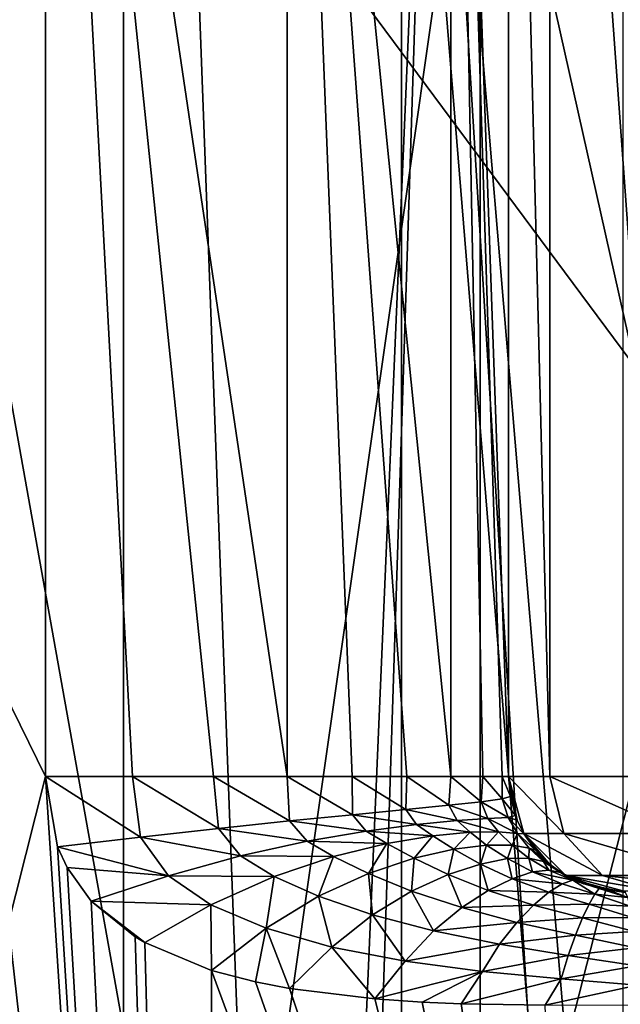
# Model space of a CAD drawing. Header units: millimetres. Extents: x -105 to 105, y -36 to 73.
# Tile 45 of 58: x -7.23 to -3.02, y 59 to 65.9. Entities that reach past the tile are written whole.
import ezdxf

# ---------------------------------------------------------------- set-up
doc = ezdxf.new("R2010")
doc.units = ezdxf.units.MM
doc.header["$LTSCALE"] = 81.481481
for name, color, linetype in [('101', 7, 'CONTINUOUS'), ('102', 7, 'CONTINUOUS'), ('103', 7, 'CONTINUOUS'), ('104', 7, 'CONTINUOUS'), ('105', 7, 'CONTINUOUS'), ('107', 7, 'CONTINUOUS'), ('184', 7, 'CONTINUOUS'), ('185', 7, 'CONTINUOUS'), ('186', 7, 'CONTINUOUS'), ('187', 7, 'CONTINUOUS'), ('188', 7, 'CONTINUOUS'), ('268', 7, 'CONTINUOUS'), ('275', 7, 'CONTINUOUS'), ('276', 7, 'CONTINUOUS'), ('91', 7, 'CONTINUOUS'), ('92', 7, 'CONTINUOUS')]:
    doc.layers.add(name, color=color, linetype=linetype)

msp = doc.modelspace()

# ---------------------------------------------------------------- linework, layer by layer
at = {"layer": '101', "color": 7, "linetype": 'CONTINUOUS'}
for points in [[(-3.8, 60.5965, 33.6641), (-3.8, 71.9965, 33.6641), (-3.8, 71.9965, -18.6754), (-3.8, 60.5965, 33.6641)], [(-3.8, 60.5965, 33.6641), (-3.8, 71.9965, -18.6754), (-3.8, 60.5965, -18.6754), (-3.8, 60.5965, 33.6641)]]:
    msp.add_3dface(points, dxfattribs=at)
at = {"layer": '102', "color": 7, "linetype": 'CONTINUOUS'}
for points in [[(-3.693, 60.1969, 33.6641), (-3.8, 60.5965, 33.6641), (-3.7391, 60.2903, -19.3648), (-3.693, 60.1969, 33.6641)], [(-3.8, 60.5965, 33.6641), (-3.8, 60.5965, -18.6754), (-3.7878, 60.4576, -18.9818), (-3.8, 60.5965, 33.6641)], [(-3.7391, 60.2903, -19.3648), (-3.8, 60.5965, 33.6641), (-3.7517, 60.3227, -19.2884), (-3.7391, 60.2903, -19.3648)], [(-3.7517, 60.3227, -19.2884), (-3.8, 60.5965, 33.6641), (-3.7878, 60.4576, -18.9818), (-3.7517, 60.3227, -19.2884)], [(-3.6927, 60.1963, -19.595), (-3.693, 60.1969, 33.6641), (-3.7391, 60.2903, -19.3648), (-3.6927, 60.1963, -19.595)], [(-3.4, 59.9037, 33.6641), (-3.693, 60.1969, 33.6641), (-3.5138, 59.9833, -20.2081), (-3.4, 59.9037, 33.6641)], [(-3.5138, 59.9833, -20.2081), (-3.693, 60.1969, 33.6641), (-3.5656, 60.0308, -20.0539), (-3.5138, 59.9833, -20.2081)], [(-3.5656, 60.0308, -20.0539), (-3.693, 60.1969, 33.6641), (-3.6126, 60.0819, -19.9016), (-3.5656, 60.0308, -20.0539)], [(-3.6126, 60.0819, -19.9016), (-3.693, 60.1969, 33.6641), (-3.6927, 60.1963, -19.595), (-3.6126, 60.0819, -19.9016)], [(-3.3994, 59.9033, -20.5147), (-3.4, 59.9037, 33.6641), (-3.5138, 59.9833, -20.2081), (-3.3994, 59.9033, -20.5147)], [(-3, 59.7965, -21.4319), (-3, 59.7965, 33.6641), (-3.4, 59.9037, 33.6641), (-3, 59.7965, -21.4319)], [(-3, 59.7965, -21.4319), (-3.4, 59.9037, 33.6641), (-3.1379, 59.8085, -21.1279), (-3, 59.7965, -21.4319)], [(-3.1379, 59.8085, -21.1279), (-3.4, 59.9037, 33.6641), (-3.2728, 59.8445, -20.8213), (-3.1379, 59.8085, -21.1279)], [(-3.2728, 59.8445, -20.8213), (-3.4, 59.9037, 33.6641), (-3.3061, 59.8574, -20.743), (-3.2728, 59.8445, -20.8213)], [(-3.3061, 59.8574, -20.743), (-3.4, 59.9037, 33.6641), (-3.3994, 59.9033, -20.5147), (-3.3061, 59.8574, -20.743)]]:
    msp.add_3dface(points, dxfattribs=at)
at = {"layer": '103', "color": 7, "linetype": 'CONTINUOUS'}
for points in [[(-6.4372, 60.5965, -22.9297), (-7.0458, 60.5965, -23.1809), (-6.3795, 60.1709, -22.9177), (-6.4372, 60.5965, -22.9297)], [(-6.3795, 60.1709, -22.9177), (-7.0458, 60.5965, -23.1809), (-6.9623, 60.1048, -23.1532), (-6.3795, 60.1709, -22.9177)], [(-5.8692, 60.5965, -22.5966), (-6.4372, 60.5965, -22.9297), (-5.8346, 60.233, -22.6105), (-5.8692, 60.5965, -22.5966)], [(-5.8346, 60.233, -22.6105), (-6.4372, 60.5965, -22.9297), (-6.3795, 60.1709, -22.9177), (-5.8346, 60.233, -22.6105)], [(-5.3527, 60.5965, -22.1882), (-5.8692, 60.5965, -22.5966), (-5.3357, 60.2853, -22.2349), (-5.3527, 60.5965, -22.1882)], [(-5.3357, 60.2853, -22.2349), (-5.8692, 60.5965, -22.5966), (-5.8346, 60.233, -22.6105), (-5.3357, 60.2853, -22.2349)], [(-4.8977, 60.5965, -21.7123), (-5.3527, 60.5965, -22.1882), (-4.8944, 60.3291, -21.7955), (-4.8977, 60.5965, -21.7123)], [(-4.8944, 60.3291, -21.7955), (-5.3527, 60.5965, -22.1882), (-5.3357, 60.2853, -22.2349), (-4.8944, 60.3291, -21.7955)], [(-4.5128, 60.5965, -21.1781), (-4.8977, 60.5965, -21.7123), (-4.5203, 60.3657, -21.3003), (-4.5128, 60.5965, -21.1781)], [(-4.5203, 60.3657, -21.3003), (-4.8977, 60.5965, -21.7123), (-4.8944, 60.3291, -21.7955), (-4.5203, 60.3657, -21.3003)], [(-4.2191, 60.3958, -20.7603), (-4.5128, 60.5965, -21.1781), (-4.5203, 60.3657, -21.3003), (-4.2191, 60.3958, -20.7603)], [(-4.2055, 60.5965, -20.5958), (-4.5128, 60.5965, -21.1781), (-4.2191, 60.3958, -20.7603), (-4.2055, 60.5965, -20.5958)], [(-3.9933, 60.4202, -20.1868), (-4.2055, 60.5965, -20.5958), (-4.2191, 60.3958, -20.7603), (-3.9933, 60.4202, -20.1868)], [(-3.9817, 60.5965, -19.9765), (-4.2055, 60.5965, -20.5958), (-3.9933, 60.4202, -20.1868), (-3.9817, 60.5965, -19.9765)], [(-3.8456, 60.4398, -19.5902), (-3.9817, 60.5965, -19.9765), (-3.9933, 60.4202, -20.1868), (-3.8456, 60.4398, -19.5902)], [(-3.8456, 60.5965, -19.3323), (-3.9817, 60.5965, -19.9765), (-3.8456, 60.4398, -19.5902), (-3.8456, 60.5965, -19.3323)], [(-3.7878, 60.4576, -18.9818), (-3.8, 60.5965, -18.6754), (-3.8456, 60.5965, -19.3323), (-3.7878, 60.4576, -18.9818)], [(-3.7878, 60.4576, -18.9818), (-3.8456, 60.5965, -19.3323), (-3.8456, 60.4398, -19.5902), (-3.7878, 60.4576, -18.9818)], [(-3.8456, 60.4398, -19.5902), (-3.9933, 60.4202, -20.1868), (-3.8036, 60.3105, -19.8427), (-3.8456, 60.4398, -19.5902)], [(-3.7517, 60.3227, -19.2884), (-3.7878, 60.4576, -18.9818), (-3.8456, 60.4398, -19.5902), (-3.7517, 60.3227, -19.2884)], [(-3.7517, 60.3227, -19.2884), (-3.8456, 60.4398, -19.5902), (-3.8036, 60.3105, -19.8427), (-3.7517, 60.3227, -19.2884)], [(-4.5203, 60.3657, -21.3003), (-4.8944, 60.3291, -21.7955), (-4.4452, 60.2611, -21.4026), (-4.5203, 60.3657, -21.3003)], [(-4.2191, 60.3958, -20.7603), (-4.5203, 60.3657, -21.3003), (-4.1608, 60.2892, -20.9101), (-4.2191, 60.3958, -20.7603)], [(-4.1608, 60.2892, -20.9101), (-4.5203, 60.3657, -21.3003), (-4.4452, 60.2611, -21.4026), (-4.1608, 60.2892, -20.9101)], [(-3.9933, 60.4202, -20.1868), (-4.2191, 60.3958, -20.7603), (-3.9459, 60.3036, -20.3868), (-3.9933, 60.4202, -20.1868)], [(-3.9459, 60.3036, -20.3868), (-4.2191, 60.3958, -20.7603), (-4.1608, 60.2892, -20.9101), (-3.9459, 60.3036, -20.3868)], [(-3.8036, 60.3105, -19.8427), (-3.9933, 60.4202, -20.1868), (-3.9459, 60.3036, -20.3868), (-3.8036, 60.3105, -19.8427)], [(-4.8944, 60.3291, -21.7955), (-5.3357, 60.2853, -22.2349), (-4.7978, 60.2145, -21.8533), (-4.8944, 60.3291, -21.7955)], [(-4.4452, 60.2611, -21.4026), (-4.8944, 60.3291, -21.7955), (-4.7978, 60.2145, -21.8533), (-4.4452, 60.2611, -21.4026)], [(-4.1608, 60.2892, -20.9101), (-4.4452, 60.2611, -21.4026), (-4.0705, 60.206, -21.0508), (-4.1608, 60.2892, -20.9101)], [(-3.9459, 60.3036, -20.3868), (-4.1608, 60.2892, -20.9101), (-3.8711, 60.2086, -20.5801), (-3.9459, 60.3036, -20.3868)], [(-3.8711, 60.2086, -20.5801), (-4.1608, 60.2892, -20.9101), (-4.0705, 60.206, -21.0508), (-3.8711, 60.2086, -20.5801)], [(-3.8036, 60.3105, -19.8427), (-3.9459, 60.3036, -20.3868), (-3.7382, 60.198, -20.0913), (-3.8036, 60.3105, -19.8427)], [(-3.7382, 60.198, -20.0913), (-3.9459, 60.3036, -20.3868), (-3.8711, 60.2086, -20.5801), (-3.7382, 60.198, -20.0913)], [(-3.7391, 60.2903, -19.3648), (-3.7517, 60.3227, -19.2884), (-3.8036, 60.3105, -19.8427), (-3.7391, 60.2903, -19.3648)], [(-3.6927, 60.1963, -19.595), (-3.7391, 60.2903, -19.3648), (-3.8036, 60.3105, -19.8427), (-3.6927, 60.1963, -19.595)], [(-3.6927, 60.1963, -19.595), (-3.8036, 60.3105, -19.8427), (-3.7382, 60.198, -20.0913), (-3.6927, 60.1963, -19.595)], [(-5.8346, 60.233, -22.6105), (-6.3795, 60.1709, -22.9177), (-5.6795, 60.0412, -22.5909), (-5.8346, 60.233, -22.6105)], [(-5.3357, 60.2853, -22.2349), (-5.8346, 60.233, -22.6105), (-5.2128, 60.1435, -22.252), (-5.3357, 60.2853, -22.2349)], [(-5.2128, 60.1435, -22.252), (-5.8346, 60.233, -22.6105), (-5.6795, 60.0412, -22.5909), (-5.2128, 60.1435, -22.252)], [(-4.7978, 60.2145, -21.8533), (-5.3357, 60.2853, -22.2349), (-5.2128, 60.1435, -22.252), (-4.7978, 60.2145, -21.8533)], [(-4.4452, 60.2611, -21.4026), (-4.7978, 60.2145, -21.8533), (-4.3321, 60.1811, -21.4929), (-4.4452, 60.2611, -21.4026)], [(-4.0705, 60.206, -21.0508), (-4.4452, 60.2611, -21.4026), (-4.3321, 60.1811, -21.4929), (-4.0705, 60.206, -21.0508)], [(-6.3795, 60.1709, -22.9177), (-6.9623, 60.1048, -23.1532), (-6.1851, 59.9003, -22.8662), (-6.3795, 60.1709, -22.9177)], [(-5.6795, 60.0412, -22.5909), (-6.3795, 60.1709, -22.9177), (-6.1851, 59.9003, -22.8662), (-5.6795, 60.0412, -22.5909)], [(-4.7978, 60.2145, -21.8533), (-5.2128, 60.1435, -22.252), (-4.6536, 60.1274, -21.8962), (-4.7978, 60.2145, -21.8533)], [(-4.3321, 60.1811, -21.4929), (-4.7978, 60.2145, -21.8533), (-4.6536, 60.1274, -21.8962), (-4.3321, 60.1811, -21.4929)], [(-4.3321, 60.1811, -21.4929), (-4.6536, 60.1274, -21.8962), (-4.4629, 60.0238, -21.9248), (-4.3321, 60.1811, -21.4929)], [(-4.184, 60.0874, -21.5718), (-4.3321, 60.1811, -21.4929), (-4.4629, 60.0238, -21.9248), (-4.184, 60.0874, -21.5718)], [(-4.0705, 60.206, -21.0508), (-4.3321, 60.1811, -21.4929), (-4.184, 60.0874, -21.5718), (-4.0705, 60.206, -21.0508)], [(-3.9541, 60.1167, -21.183), (-4.0705, 60.206, -21.0508), (-4.184, 60.0874, -21.5718), (-3.9541, 60.1167, -21.183)], [(-3.8711, 60.2086, -20.5801), (-4.0705, 60.206, -21.0508), (-3.9541, 60.1167, -21.183), (-3.8711, 60.2086, -20.5801)], [(-3.7762, 60.1164, -20.7677), (-3.8711, 60.2086, -20.5801), (-3.9541, 60.1167, -21.183), (-3.7762, 60.1164, -20.7677)], [(-3.7382, 60.198, -20.0913), (-3.8711, 60.2086, -20.5801), (-3.7762, 60.1164, -20.7677), (-3.7382, 60.198, -20.0913)], [(-3.6555, 60.0955, -20.3369), (-3.7382, 60.198, -20.0913), (-3.7762, 60.1164, -20.7677), (-3.6555, 60.0955, -20.3369)], [(-3.6126, 60.0819, -19.9016), (-3.6927, 60.1963, -19.595), (-3.7382, 60.198, -20.0913), (-3.6126, 60.0819, -19.9016)], [(-3.6126, 60.0819, -19.9016), (-3.7382, 60.198, -20.0913), (-3.6555, 60.0955, -20.3369), (-3.6126, 60.0819, -19.9016)], [(-6.9623, 60.1048, -23.1532), (-6.8954, 59.9587, -23.1313), (-6.1851, 59.9003, -22.8662), (-6.9623, 60.1048, -23.1532)], [(-5.2128, 60.1435, -22.252), (-5.6795, 60.0412, -22.5909), (-5.0283, 60.0362, -22.2512), (-5.2128, 60.1435, -22.252)], [(-4.6536, 60.1274, -21.8962), (-5.2128, 60.1435, -22.252), (-5.0283, 60.0362, -22.2512), (-4.6536, 60.1274, -21.8962)], [(-4.6536, 60.1274, -21.8962), (-5.0283, 60.0362, -22.2512), (-4.7833, 59.9176, -22.2341), (-4.6536, 60.1274, -21.8962)], [(-4.4629, 60.0238, -21.9248), (-4.6536, 60.1274, -21.8962), (-4.7833, 59.9176, -22.2341), (-4.4629, 60.0238, -21.9248)], [(-4.184, 60.0874, -21.5718), (-4.4629, 60.0238, -21.9248), (-4.224, 59.9098, -21.9429), (-4.184, 60.0874, -21.5718)], [(-3.9979, 59.9835, -21.642), (-4.184, 60.0874, -21.5718), (-4.224, 59.9098, -21.9429), (-3.9979, 59.9835, -21.642)], [(-3.9541, 60.1167, -21.183), (-4.184, 60.0874, -21.5718), (-3.9979, 59.9835, -21.642), (-3.9541, 60.1167, -21.183)], [(-3.8084, 60.0215, -21.3089), (-3.9541, 60.1167, -21.183), (-3.9979, 59.9835, -21.642), (-3.8084, 60.0215, -21.3089)], [(-3.7762, 60.1164, -20.7677), (-3.9541, 60.1167, -21.183), (-3.8084, 60.0215, -21.3089), (-3.7762, 60.1164, -20.7677)], [(-3.6592, 60.0257, -20.9515), (-3.7762, 60.1164, -20.7677), (-3.8084, 60.0215, -21.3089), (-3.6592, 60.0257, -20.9515)], [(-3.6555, 60.0955, -20.3369), (-3.7762, 60.1164, -20.7677), (-3.6592, 60.0257, -20.9515), (-3.6555, 60.0955, -20.3369)], [(-3.5551, 60.0026, -20.5809), (-3.6555, 60.0955, -20.3369), (-3.6592, 60.0257, -20.9515), (-3.5551, 60.0026, -20.5809)], [(-3.5138, 59.9833, -20.2081), (-3.5656, 60.0308, -20.0539), (-3.6555, 60.0955, -20.3369), (-3.5138, 59.9833, -20.2081)], [(-3.5138, 59.9833, -20.2081), (-3.6555, 60.0955, -20.3369), (-3.5551, 60.0026, -20.5809), (-3.5138, 59.9833, -20.2081)], [(-3.5656, 60.0308, -20.0539), (-3.6126, 60.0819, -19.9016), (-3.6555, 60.0955, -20.3369), (-3.5656, 60.0308, -20.0539)], [(-5.6795, 60.0412, -22.5909), (-6.1851, 59.9003, -22.8662), (-5.4444, 59.8969, -22.5503), (-5.6795, 60.0412, -22.5909)], [(-5.0283, 60.0362, -22.2512), (-5.6795, 60.0412, -22.5909), (-5.4444, 59.8969, -22.5503), (-5.0283, 60.0362, -22.2512)], [(-5.0283, 60.0362, -22.2512), (-5.4444, 59.8969, -22.5503), (-5.1336, 59.7579, -22.4919), (-5.0283, 60.0362, -22.2512)], [(-4.7833, 59.9176, -22.2341), (-5.0283, 60.0362, -22.2512), (-5.1336, 59.7579, -22.4919), (-4.7833, 59.9176, -22.2341)], [(-4.4629, 60.0238, -21.9248), (-4.7833, 59.9176, -22.2341), (-4.4798, 59.7946, -22.2053), (-4.4629, 60.0238, -21.9248)], [(-4.224, 59.9098, -21.9429), (-4.4629, 60.0238, -21.9248), (-4.4798, 59.7946, -22.2053), (-4.224, 59.9098, -21.9429)], [(-3.8084, 60.0215, -21.3089), (-3.9979, 59.9835, -21.642), (-3.7748, 59.8801, -21.7093), (-3.8084, 60.0215, -21.3089)], [(-3.6592, 60.0257, -20.9515), (-3.8084, 60.0215, -21.3089), (-3.6317, 59.9286, -21.4328), (-3.6592, 60.0257, -20.9515)], [(-3.6317, 59.9286, -21.4328), (-3.8084, 60.0215, -21.3089), (-3.7748, 59.8801, -21.7093), (-3.6317, 59.9286, -21.4328)], [(-3.5551, 60.0026, -20.5809), (-3.6592, 60.0257, -20.9515), (-3.5171, 59.9418, -21.1344), (-3.5551, 60.0026, -20.5809)], [(-3.5171, 59.9418, -21.1344), (-3.6592, 60.0257, -20.9515), (-3.6317, 59.9286, -21.4328), (-3.5171, 59.9418, -21.1344)], [(-6.1851, 59.9003, -22.8662), (-6.8954, 59.9587, -23.1313), (-6.7266, 59.7238, -23.077), (-6.1851, 59.9003, -22.8662)], [(-3.9979, 59.9835, -21.642), (-4.224, 59.9098, -21.9429), (-3.9425, 59.7976, -21.9574), (-3.9979, 59.9835, -21.642)], [(-3.7748, 59.8801, -21.7093), (-3.9979, 59.9835, -21.642), (-3.9425, 59.7976, -21.9574), (-3.7748, 59.8801, -21.7093)], [(-3.5171, 59.9418, -21.1344), (-3.6317, 59.9286, -21.4328), (-3.3507, 59.8711, -21.3192), (-3.5171, 59.9418, -21.1344)], [(-3.3994, 59.9033, -20.5147), (-3.5138, 59.9833, -20.2081), (-3.5551, 60.0026, -20.5809), (-3.3994, 59.9033, -20.5147)], [(-3.3994, 59.9033, -20.5147), (-3.5551, 60.0026, -20.5809), (-3.4354, 59.9233, -20.8249), (-3.3994, 59.9033, -20.5147)], [(-3.4354, 59.9233, -20.8249), (-3.5551, 60.0026, -20.5809), (-3.5171, 59.9418, -21.1344), (-3.4354, 59.9233, -20.8249)], [(-3.4354, 59.9233, -20.8249), (-3.5171, 59.9418, -21.1344), (-3.3507, 59.8711, -21.3192), (-3.4354, 59.9233, -20.8249)], [(-6.1851, 59.9003, -22.8662), (-6.7266, 59.7238, -23.077), (-5.8881, 59.6986, -22.788), (-6.1851, 59.9003, -22.8662)], [(-5.4444, 59.8969, -22.5503), (-6.1851, 59.9003, -22.8662), (-5.8881, 59.6986, -22.788), (-5.4444, 59.8969, -22.5503)], [(-5.4444, 59.8969, -22.5503), (-5.8881, 59.6986, -22.788), (-5.5006, 59.5334, -22.6906), (-5.4444, 59.8969, -22.5503)], [(-5.1336, 59.7579, -22.4919), (-5.4444, 59.8969, -22.5503), (-5.5006, 59.5334, -22.6906), (-5.1336, 59.7579, -22.4919)], [(-4.7833, 59.9176, -22.2341), (-5.1336, 59.7579, -22.4919), (-4.755, 59.6286, -22.4218), (-4.7833, 59.9176, -22.2341)], [(-4.4798, 59.7946, -22.2053), (-4.7833, 59.9176, -22.2341), (-4.755, 59.6286, -22.4218), (-4.4798, 59.7946, -22.2053)], [(-4.224, 59.9098, -21.9429), (-4.4798, 59.7946, -22.2053), (-4.1288, 59.6783, -22.173), (-4.224, 59.9098, -21.9429)], [(-3.9425, 59.7976, -21.9574), (-4.224, 59.9098, -21.9429), (-4.1288, 59.6783, -22.173), (-3.9425, 59.7976, -21.9574)], [(-3.7748, 59.8801, -21.7093), (-3.9425, 59.7976, -21.9574), (-3.5187, 59.7863, -21.7789), (-3.7748, 59.8801, -21.7093)], [(-3.6317, 59.9286, -21.4328), (-3.7748, 59.8801, -21.7093), (-3.4258, 59.846, -21.5586), (-3.6317, 59.9286, -21.4328)], [(-3.4258, 59.846, -21.5586), (-3.7748, 59.8801, -21.7093), (-3.5187, 59.7863, -21.7789), (-3.4258, 59.846, -21.5586)], [(-3.3507, 59.8711, -21.3192), (-3.6317, 59.9286, -21.4328), (-3.4258, 59.846, -21.5586), (-3.3507, 59.8711, -21.3192)], [(-3.3061, 59.8574, -20.743), (-3.3994, 59.9033, -20.5147), (-3.4354, 59.9233, -20.8249), (-3.3061, 59.8574, -20.743)], [(-3.3061, 59.8574, -20.743), (-3.4354, 59.9233, -20.8249), (-3.2971, 59.8623, -21.0704), (-3.3061, 59.8574, -20.743)], [(-3.2971, 59.8623, -21.0704), (-3.4354, 59.9233, -20.8249), (-3.3507, 59.8711, -21.3192), (-3.2971, 59.8623, -21.0704)], [(-3.4258, 59.846, -21.5586), (-3.5187, 59.7863, -21.7789), (-3.1959, 59.7734, -21.6896), (-3.4258, 59.846, -21.5586)], [(-3.3507, 59.8711, -21.3192), (-3.4258, 59.846, -21.5586), (-3.1959, 59.7734, -21.6896), (-3.3507, 59.8711, -21.3192)], [(-3.2971, 59.8623, -21.0704), (-3.3507, 59.8711, -21.3192), (-3.1648, 59.813, -21.5084), (-3.2971, 59.8623, -21.0704)], [(-3.1648, 59.813, -21.5084), (-3.3507, 59.8711, -21.3192), (-3.1959, 59.7734, -21.6896), (-3.1648, 59.813, -21.5084)], [(-3.2728, 59.8445, -20.8213), (-3.3061, 59.8574, -20.743), (-3.2971, 59.8623, -21.0704), (-3.2728, 59.8445, -20.8213)], [(-3.2728, 59.8445, -20.8213), (-3.2971, 59.8623, -21.0704), (-3.1444, 59.82, -21.3188), (-3.2728, 59.8445, -20.8213)], [(-3.1444, 59.82, -21.3188), (-3.2971, 59.8623, -21.0704), (-3.1648, 59.813, -21.5084), (-3.1444, 59.82, -21.3188)], [(-3.1379, 59.8085, -21.1279), (-3.2728, 59.8445, -20.8213), (-3.1444, 59.82, -21.3188), (-3.1379, 59.8085, -21.1279)], [(-2.9644, 59.7483, -21.7032), (-3.1648, 59.813, -21.5084), (-3.1959, 59.7734, -21.6896), (-2.9644, 59.7483, -21.7032)], [(-2.9644, 59.7483, -21.7032), (-3.1444, 59.82, -21.3188), (-3.1648, 59.813, -21.5084), (-2.9644, 59.7483, -21.7032)], [(-2.9644, 59.7483, -21.7032), (-2.9819, 59.7843, -21.5697), (-3.1444, 59.82, -21.3188), (-2.9644, 59.7483, -21.7032)], [(-2.9819, 59.7843, -21.5697), (-3.1379, 59.8085, -21.1279), (-3.1444, 59.82, -21.3188), (-2.9819, 59.7843, -21.5697)], [(-2.9819, 59.7843, -21.5697), (-3, 59.7965, -21.4319), (-3.1379, 59.8085, -21.1279), (-2.9819, 59.7843, -21.5697)], [(-5.1336, 59.7579, -22.4919), (-5.5006, 59.5334, -22.6906), (-5.0388, 59.402, -22.5826), (-5.1336, 59.7579, -22.4919)], [(-4.755, 59.6286, -22.4218), (-5.1336, 59.7579, -22.4919), (-5.0388, 59.402, -22.5826), (-4.755, 59.6286, -22.4218)], [(-4.4798, 59.7946, -22.2053), (-4.755, 59.6286, -22.4218), (-4.3258, 59.5157, -22.3488), (-4.4798, 59.7946, -22.2053)], [(-4.1288, 59.6783, -22.173), (-4.4798, 59.7946, -22.2053), (-4.3258, 59.5157, -22.3488), (-4.1288, 59.6783, -22.173)], [(-3.9425, 59.7976, -21.9574), (-4.1288, 59.6783, -22.173), (-3.6259, 59.6959, -21.975), (-3.9425, 59.7976, -21.9574)], [(-3.5187, 59.7863, -21.7789), (-3.9425, 59.7976, -21.9574), (-3.6259, 59.6959, -21.975), (-3.5187, 59.7863, -21.7789)], [(-3.5187, 59.7863, -21.7789), (-3.6259, 59.6959, -21.975), (-3.2355, 59.7027, -21.855), (-3.5187, 59.7863, -21.7789)], [(-3.1959, 59.7734, -21.6896), (-3.5187, 59.7863, -21.7789), (-3.2355, 59.7027, -21.855), (-3.1959, 59.7734, -21.6896)], [(-2.9479, 59.6893, -21.8286), (-3.1959, 59.7734, -21.6896), (-3.2355, 59.7027, -21.855), (-2.9479, 59.6893, -21.8286)], [(-2.9479, 59.6893, -21.8286), (-2.9644, 59.7483, -21.7032), (-3.1959, 59.7734, -21.6896), (-2.9479, 59.6893, -21.8286)], [(-6.7266, 59.7238, -23.077), (-6.4176, 59.4735, -22.9815), (-6.3512, 59.4346, -22.9616), (-6.7266, 59.7238, -23.077)], [(-5.8881, 59.6986, -22.788), (-6.7266, 59.7238, -23.077), (-6.3512, 59.4346, -22.9616), (-5.8881, 59.6986, -22.788)], [(-5.8881, 59.6986, -22.788), (-6.3512, 59.4346, -22.9616), (-5.8829, 59.2388, -22.8277), (-5.8881, 59.6986, -22.788)], [(-5.8881, 59.6986, -22.788), (-5.8829, 59.2388, -22.8277), (-5.5006, 59.5334, -22.6906), (-5.8881, 59.6986, -22.788)], [(-4.1288, 59.6783, -22.173), (-4.3258, 59.5157, -22.3488), (-3.7425, 59.5752, -22.1443), (-4.1288, 59.6783, -22.173)], [(-3.6259, 59.6959, -21.975), (-4.1288, 59.6783, -22.173), (-3.7425, 59.5752, -22.1443), (-3.6259, 59.6959, -21.975)], [(-3.6259, 59.6959, -21.975), (-3.7425, 59.5752, -22.1443), (-3.2816, 59.6057, -22.0007), (-3.6259, 59.6959, -21.975)], [(-3.2355, 59.7027, -21.855), (-3.6259, 59.6959, -21.975), (-3.2816, 59.6057, -22.0007), (-3.2355, 59.7027, -21.855)], [(-2.9331, 59.6093, -21.9418), (-3.2355, 59.7027, -21.855), (-3.2816, 59.6057, -22.0007), (-2.9331, 59.6093, -21.9418)], [(-2.9331, 59.6093, -21.9418), (-2.9479, 59.6893, -21.8286), (-3.2355, 59.7027, -21.855), (-2.9331, 59.6093, -21.9418)], [(-4.755, 59.6286, -22.4218), (-5.0388, 59.402, -22.5826), (-4.5251, 59.3028, -22.4741), (-4.755, 59.6286, -22.4218)], [(-4.3258, 59.5157, -22.3488), (-4.755, 59.6286, -22.4218), (-4.5251, 59.3028, -22.4741), (-4.3258, 59.5157, -22.3488)], [(-3.2816, 59.6057, -22.0007), (-3.7425, 59.5752, -22.1443), (-3.3313, 59.4856, -22.1245), (-3.2816, 59.6057, -22.0007)], [(-2.9202, 59.5107, -22.0396), (-3.2816, 59.6057, -22.0007), (-3.3313, 59.4856, -22.1245), (-2.9202, 59.5107, -22.0396)], [(-2.9202, 59.5107, -22.0396), (-2.9331, 59.6093, -21.9418), (-3.2816, 59.6057, -22.0007), (-2.9202, 59.5107, -22.0396)], [(-5.5006, 59.5334, -22.6906), (-5.8829, 59.2388, -22.8277), (-5.5752, 59.1578, -22.7457), (-5.5006, 59.5334, -22.6906)], [(-5.5006, 59.5334, -22.6906), (-5.5752, 59.1578, -22.7457), (-5.3359, 59.1113, -22.6852), (-5.5006, 59.5334, -22.6906)], [(-5.0388, 59.402, -22.5826), (-5.5006, 59.5334, -22.6906), (-5.3359, 59.1113, -22.6852), (-5.0388, 59.402, -22.5826)], [(-3.7425, 59.5752, -22.1443), (-4.3258, 59.5157, -22.3488), (-3.8631, 59.4213, -22.2804), (-3.7425, 59.5752, -22.1443)], [(-3.7425, 59.5752, -22.1443), (-3.8631, 59.4213, -22.2804), (-3.3313, 59.4856, -22.1245), (-3.7425, 59.5752, -22.1443)], [(-4.3258, 59.5157, -22.3488), (-4.5251, 59.3028, -22.4741), (-3.8631, 59.4213, -22.2804), (-4.3258, 59.5157, -22.3488)], [(-3.3313, 59.4856, -22.1245), (-3.8631, 59.4213, -22.2804), (-3.3819, 59.3429, -22.2216), (-3.3313, 59.4856, -22.1245)], [(-2.9098, 59.3965, -22.1189), (-3.3313, 59.4856, -22.1245), (-3.3819, 59.3429, -22.2216), (-2.9098, 59.3965, -22.1189)], [(-2.9098, 59.3965, -22.1189), (-2.9202, 59.5107, -22.0396), (-3.3313, 59.4856, -22.1245), (-2.9098, 59.3965, -22.1189)], [(-5.0388, 59.402, -22.5826), (-5.3359, 59.1113, -22.6852), (-4.7381, 59.0382, -22.5462), (-5.0388, 59.402, -22.5826)], [(-5.0388, 59.402, -22.5826), (-4.7381, 59.0382, -22.5462), (-4.5251, 59.3028, -22.4741), (-5.0388, 59.402, -22.5826)], [(-3.8631, 59.4213, -22.2804), (-4.5251, 59.3028, -22.4741), (-3.9821, 59.2308, -22.373), (-3.8631, 59.4213, -22.2804)], [(-3.8631, 59.4213, -22.2804), (-3.9821, 59.2308, -22.373), (-3.3819, 59.3429, -22.2216), (-3.8631, 59.4213, -22.2804)], [(-2.9022, 59.2701, -22.1773), (-2.9098, 59.3965, -22.1189), (-3.3819, 59.3429, -22.2216), (-2.9022, 59.2701, -22.1773)], [(-3.3819, 59.3429, -22.2216), (-3.9821, 59.2308, -22.373), (-3.4308, 59.1786, -22.2846), (-3.3819, 59.3429, -22.2216)], [(-2.9022, 59.2701, -22.1773), (-3.3819, 59.3429, -22.2216), (-3.4308, 59.1786, -22.2846), (-2.9022, 59.2701, -22.1773)], [(-4.5251, 59.3028, -22.4741), (-4.7381, 59.0382, -22.5462), (-3.9821, 59.2308, -22.373), (-4.5251, 59.3028, -22.4741)], [(-2.8975, 59.1354, -22.2131), (-2.9022, 59.2701, -22.1773), (-3.4308, 59.1786, -22.2846), (-2.8975, 59.1354, -22.2131)], [(-4.7381, 59.0382, -22.5462), (-4.4072, 59.0167, -22.4767), (-3.9821, 59.2308, -22.373), (-4.7381, 59.0382, -22.5462)], [(-3.9821, 59.2308, -22.373), (-4.4072, 59.0167, -22.4767), (-4.1336, 59.0055, -22.4232), (-3.9821, 59.2308, -22.373)], [(-3.9821, 59.2308, -22.373), (-4.1336, 59.0055, -22.4232), (-3.4308, 59.1786, -22.2846), (-3.9821, 59.2308, -22.373)], [(-4.1336, 59.0055, -22.4232), (-3.5435, 58.9958, -22.3199), (-3.4308, 59.1786, -22.2846), (-4.1336, 59.0055, -22.4232)], [(-3.5435, 58.9958, -22.3199), (-2.8975, 59.1354, -22.2131), (-3.4308, 59.1786, -22.2846), (-3.5435, 58.9958, -22.3199)], [(-2.8959, 58.9965, -22.2251), (-2.8975, 59.1354, -22.2131), (-3.5435, 58.9958, -22.3199), (-2.8959, 58.9965, -22.2251)]]:
    msp.add_3dface(points, dxfattribs=at)
at = {"layer": '104', "color": 7, "linetype": 'CONTINUOUS'}
for points in [[(-12.6394, 71.9965, -25.9745), (-11.4127, 43.2965, -25.1858), (-7.0458, 60.5965, -23.1809), (-12.6394, 71.9965, -25.9745)], [(-7.0458, 71.9965, -23.1809), (-12.6394, 71.9965, -25.9745), (-7.0458, 60.5965, -23.1809), (-7.0458, 71.9965, -23.1809)], [(-11.8919, 71.9965, -63.0914), (-6.1903, 71.9965, -65.6574), (-10.5364, 50.139, -63.8831), (-11.8919, 71.9965, -63.0914)], [(-10.5364, 50.139, -63.8831), (-6.1903, 71.9965, -65.6574), (-5.4041, 50.8698, -65.8695), (-10.5364, 50.139, -63.8831)], [(-6.1903, 71.9965, -65.6574), (0, 71.9965, -66.5359), (-5.4041, 50.8698, -65.8695), (-6.1903, 71.9965, -65.6574)], [(0, 71.9965, -66.5359), (0, 51.115, -66.5359), (-5.4041, 50.8698, -65.8695), (0, 71.9965, -66.5359)], [(-11.4127, 43.2965, -25.1858), (-5.9194, 43.2965, -22.8378), (-7.0458, 60.5965, -23.1809), (-11.4127, 43.2965, -25.1858)], [(-7.0458, 60.5965, -23.1809), (-5.9194, 43.2965, -22.8378), (-6.9623, 60.1048, -23.1532), (-7.0458, 60.5965, -23.1809)], [(-6.9623, 60.1048, -23.1532), (-5.9194, 43.2965, -22.8378), (-6.8954, 59.9587, -23.1313), (-6.9623, 60.1048, -23.1532)], [(-6.8954, 59.9587, -23.1313), (-5.9194, 43.2965, -22.8378), (-6.7266, 59.7238, -23.077), (-6.8954, 59.9587, -23.1313)], [(-6.7266, 59.7238, -23.077), (-5.9194, 43.2965, -22.8378), (-6.4176, 59.4735, -22.9815), (-6.7266, 59.7238, -23.077)], [(-6.4176, 59.4735, -22.9815), (-5.9194, 43.2965, -22.8378), (-6.3512, 59.4346, -22.9616), (-6.4176, 59.4735, -22.9815)], [(-6.3512, 59.4346, -22.9616), (-5.9194, 43.2965, -22.8378), (-5.8829, 59.2388, -22.8277), (-6.3512, 59.4346, -22.9616)], [(-5.9194, 43.2965, -22.8378), (0, 43.2965, -22.0359), (-5.8829, 59.2388, -22.8277), (-5.9194, 43.2965, -22.8378)], [(-5.8829, 59.2388, -22.8277), (0, 43.2965, -22.0359), (-5.5752, 59.1578, -22.7457), (-5.8829, 59.2388, -22.8277)], [(-5.5752, 59.1578, -22.7457), (0, 43.2965, -22.0359), (-5.3359, 59.1113, -22.6852), (-5.5752, 59.1578, -22.7457)], [(-5.3359, 59.1113, -22.6852), (0, 43.2965, -22.0359), (-3.0943, 52.5133, -22.2521), (-5.3359, 59.1113, -22.6852)], [(-4.7381, 59.0382, -22.5462), (-5.3359, 59.1113, -22.6852), (-3.0943, 52.5133, -22.2521), (-4.7381, 59.0382, -22.5462)], [(-4.4072, 59.0167, -22.4767), (-4.7381, 59.0382, -22.5462), (-3.0943, 52.5133, -22.2521), (-4.4072, 59.0167, -22.4767)], [(-4.1336, 59.0055, -22.4232), (-4.4072, 59.0167, -22.4767), (-3.35, 53.7965, -22.2895), (-4.1336, 59.0055, -22.4232)], [(-3.35, 53.7965, -22.2895), (-4.4072, 59.0167, -22.4767), (-3.0943, 52.5133, -22.2521), (-3.35, 53.7965, -22.2895)], [(-3.5435, 58.9958, -22.3199), (-4.1336, 59.0055, -22.4232), (-3.35, 53.7965, -22.2895), (-3.5435, 58.9958, -22.3199)]]:
    msp.add_3dface(points, dxfattribs=at)
at = {"layer": '105', "color": 7, "linetype": 'CONTINUOUS'}
for points in [[(-7.0458, 71.9965, -23.1809), (-7.0458, 60.5965, -23.1809), (-6.4372, 60.5965, -22.9297), (-7.0458, 71.9965, -23.1809)], [(-7.0458, 71.9965, -23.1809), (-6.4372, 60.5965, -22.9297), (-5.8692, 60.5965, -22.5966), (-7.0458, 71.9965, -23.1809)], [(-7.0458, 71.9965, -23.1809), (-5.8692, 60.5965, -22.5966), (-5.3527, 60.5965, -22.1882), (-7.0458, 71.9965, -23.1809)], [(-7.0458, 71.9965, -23.1809), (-5.3527, 60.5965, -22.1882), (-5.3527, 71.9965, -22.1882), (-7.0458, 71.9965, -23.1809)], [(-5.3527, 60.5965, -22.1882), (-4.8977, 60.5965, -21.7123), (-5.3527, 71.9965, -22.1882), (-5.3527, 60.5965, -22.1882)], [(-4.8977, 60.5965, -21.7123), (-4.5128, 60.5965, -21.1781), (-5.3527, 71.9965, -22.1882), (-4.8977, 60.5965, -21.7123)], [(-4.5128, 60.5965, -21.1781), (-4.2055, 60.5965, -20.5958), (-5.3527, 71.9965, -22.1882), (-4.5128, 60.5965, -21.1781)], [(-5.3527, 71.9965, -22.1882), (-4.2055, 60.5965, -20.5958), (-4.2055, 71.9965, -20.5957), (-5.3527, 71.9965, -22.1882)], [(-3.8, 60.5965, -18.6754), (-3.8, 71.9965, -18.6754), (-4.2055, 71.9965, -20.5957), (-3.8, 60.5965, -18.6754)], [(-3.8456, 60.5965, -19.3323), (-3.8, 60.5965, -18.6754), (-4.2055, 71.9965, -20.5957), (-3.8456, 60.5965, -19.3323)], [(-4.2055, 60.5965, -20.5958), (-3.9817, 60.5965, -19.9765), (-4.2055, 71.9965, -20.5957), (-4.2055, 60.5965, -20.5958)], [(-3.9817, 60.5965, -19.9765), (-3.8456, 60.5965, -19.3323), (-4.2055, 71.9965, -20.5957), (-3.9817, 60.5965, -19.9765)]]:
    msp.add_3dface(points, dxfattribs=at)
at = {"layer": '107', "color": 7, "linetype": 'CONTINUOUS'}
for points in [[(-5.4663, 43.2965, -24.5282), (-10.5378, 43.2965, -26.7017), (-8.4653, 69.7965, -25.6153), (-5.4663, 43.2965, -24.5282)], [(-4.9655, 50.2465, -64.1753), (-8.4653, 69.7965, -62.9564), (-9.6743, 49.5784, -62.3596), (-4.9655, 50.2465, -64.1753)], [(-4.3305, 69.7965, -24.2485), (-5.4663, 43.2965, -24.5282), (-8.4653, 69.7965, -25.6153), (-4.3305, 69.7965, -24.2485)], [(-4.3305, 69.7965, -64.3233), (-8.4653, 69.7965, -62.9564), (-4.9655, 50.2465, -64.1753), (-4.3305, 69.7965, -64.3233)], [(-3.35, 53.7965, -24.0615), (-5.4663, 43.2965, -24.5282), (-4.3305, 69.7965, -24.2485), (-3.35, 53.7965, -24.0615)], [(0, 50.4711, -64.7859), (-4.3305, 69.7965, -64.3233), (-4.9655, 50.2465, -64.1753), (0, 50.4711, -64.7859)], [(0, 50.4711, -64.7859), (0, 69.7965, -64.7859), (-4.3305, 69.7965, -64.3233), (0, 50.4711, -64.7859)], [(0, 69.7965, -23.7859), (-3.0923, 55.0847, -24.0205), (-4.3305, 69.7965, -24.2485), (0, 69.7965, -23.7859)], [(-3.0923, 55.0847, -24.0205), (-3.35, 53.7965, -24.0615), (-4.3305, 69.7965, -24.2485), (-3.0923, 55.0847, -24.0205)], [(-3.0923, 55.0847, -24.0205), (0, 69.7965, -23.7859), (-2.3596, 56.1743, -23.9221), (-3.0923, 55.0847, -24.0205)]]:
    msp.add_3dface(points, dxfattribs=at)
at = {"layer": '184', "color": 7, "linetype": 'CONTINUOUS'}
for points in [[(6.5, 50.7965, -50.7859), (-6.5, 50.7965, -50.7859), (-6.5, 68.2965, -50.7859), (6.5, 50.7965, -50.7859)], [(-2.2574, 68.2965, -50.7859), (6.5, 50.7965, -50.7859), (-6.5, 68.2965, -50.7859), (-2.2574, 68.2965, -50.7859)]]:
    msp.add_3dface(points, dxfattribs=at)
at = {"layer": '185', "color": 7, "linetype": 'CONTINUOUS'}
for points in [[(-6.5, 50.7965, -50.7859), (-6.5, 50.7965, -37.7859), (-6.5, 68.2965, -37.7859), (-6.5, 50.7965, -50.7859)], [(-6.5, 50.7965, -50.7859), (-6.5, 68.2965, -46.5432), (-6.5, 68.2965, -50.7859), (-6.5, 50.7965, -50.7859)], [(-6.5, 68.2965, -46.5432), (-6.5, 50.7965, -50.7859), (-6.5, 68.2965, -42.0285), (-6.5, 68.2965, -46.5432)], [(-6.5, 50.7965, -50.7859), (-6.5, 68.2965, -37.7859), (-6.5, 68.2965, -42.0285), (-6.5, 50.7965, -50.7859)]]:
    msp.add_3dface(points, dxfattribs=at)
at = {"layer": '186', "color": 7, "linetype": 'CONTINUOUS'}
for points in [[(-4, 50.7965, -37.7859), (-4, 50.7965, -35.7859), (-4, 69.7965, -35.7859), (-4, 50.7965, -37.7859)], [(-4, 50.7965, -37.7859), (-4, 69.7965, -35.7859), (-4, 68.2965, -36.0432), (-4, 50.7965, -37.7859)], [(-4, 50.7965, -37.7859), (-4, 68.2965, -36.0432), (-4, 68.2965, -37.7859), (-4, 50.7965, -37.7859)]]:
    msp.add_3dface(points, dxfattribs=at)
at = {"layer": '187', "color": 7, "linetype": 'CONTINUOUS'}
for points in [[(-4, 50.7965, -35.7859), (4, 50.7965, -35.7859), (4, 69.7965, -35.7859), (-4, 50.7965, -35.7859)], [(-4, 50.7965, -35.7859), (4, 69.7965, -35.7859), (-4, 69.7965, -35.7859), (-4, 50.7965, -35.7859)]]:
    msp.add_3dface(points, dxfattribs=at)
at = {"layer": '188', "color": 7, "linetype": 'CONTINUOUS'}
for points in [[(-6.5, 50.7965, -37.7859), (-4, 50.7965, -37.7859), (-4, 68.2965, -37.7859), (-6.5, 50.7965, -37.7859)], [(-6.5, 50.7965, -37.7859), (-4, 68.2965, -37.7859), (-6.5, 68.2965, -37.7859), (-6.5, 50.7965, -37.7859)]]:
    msp.add_3dface(points, dxfattribs=at)
at = {"layer": '268', "color": 7, "linetype": 'CONTINUOUS'}
for points in [[(-3, 50.7965, -39.7359), (-4.55, 50.7965, -39.7359), (-4.55, 69.7965, -39.7359), (-3, 50.7965, -39.7359)], [(-3, 69.7965, -39.7359), (-3, 50.7965, -39.7359), (-4.55, 69.7965, -39.7359), (-3, 69.7965, -39.7359)]]:
    msp.add_3dface(points, dxfattribs=at)
at = {"layer": '275', "color": 7, "linetype": 'CONTINUOUS'}
for points in [[(4.55, 69.7965, -48.8359), (-4.55, 69.7965, -48.8359), (-4.55, 50.7965, -48.8359), (4.55, 69.7965, -48.8359)], [(4.55, 50.7965, -48.8359), (4.55, 69.7965, -48.8359), (-4.55, 50.7965, -48.8359), (4.55, 50.7965, -48.8359)]]:
    msp.add_3dface(points, dxfattribs=at)
at = {"layer": '276', "color": 7, "linetype": 'CONTINUOUS'}
for points in [[(-4.55, 69.7965, -39.7359), (-4.55, 50.7965, -39.7359), (-4.55, 69.7965, -48.8359), (-4.55, 69.7965, -39.7359)], [(-4.55, 69.7965, -48.8359), (-4.55, 50.7965, -39.7359), (-4.55, 50.7965, -48.8359), (-4.55, 69.7965, -48.8359)]]:
    msp.add_3dface(points, dxfattribs=at)
at = {"layer": '91', "color": 7, "linetype": 'CONTINUOUS'}
for points in [[(-3.5107, 60.5965, 35.1183), (-3.8, 60.5965, 33.6641), (-3.4119, 60.1969, 35.0774), (-3.5107, 60.5965, 35.1183)], [(-3.4119, 60.1969, 35.0774), (-3.8, 60.5965, 33.6641), (-3.693, 60.1969, 33.6641), (-3.4119, 60.1969, 35.0774)], [(-2.687, 60.5965, 36.3511), (-3.5107, 60.5965, 35.1183), (-2.6114, 60.1969, 36.2755), (-2.687, 60.5965, 36.3511)], [(-2.6114, 60.1969, 36.2755), (-3.5107, 60.5965, 35.1183), (-3.4119, 60.1969, 35.0774), (-2.6114, 60.1969, 36.2755)], [(-3.4119, 60.1969, 35.0774), (-3.693, 60.1969, 33.6641), (-3.1412, 59.9037, 34.9652), (-3.4119, 60.1969, 35.0774)], [(-3.1412, 59.9037, 34.9652), (-3.693, 60.1969, 33.6641), (-3.4, 59.9037, 33.6641), (-3.1412, 59.9037, 34.9652)], [(-2.6114, 60.1969, 36.2755), (-3.4119, 60.1969, 35.0774), (-2.4042, 59.9037, 36.0683), (-2.6114, 60.1969, 36.2755)], [(-2.4042, 59.9037, 36.0683), (-3.4119, 60.1969, 35.0774), (-3.1412, 59.9037, 34.9652), (-2.4042, 59.9037, 36.0683)], [(-3, 59.7965, 33.6641), (-2.7729, 59.7965, 34.8089), (-3.4, 59.9037, 33.6641), (-3, 59.7965, 33.6641)], [(-2.7729, 59.7965, 34.8089), (-3.1412, 59.9037, 34.9652), (-3.4, 59.9037, 33.6641), (-2.7729, 59.7965, 34.8089)], [(-2.7729, 59.7965, 34.8089), (-2.1213, 59.7965, 35.7854), (-3.1412, 59.9037, 34.9652), (-2.7729, 59.7965, 34.8089)], [(-2.1213, 59.7965, 35.7854), (-2.4042, 59.9037, 36.0683), (-3.1412, 59.9037, 34.9652), (-2.1213, 59.7965, 35.7854)]]:
    msp.add_3dface(points, dxfattribs=at)
at = {"layer": '92', "color": 7, "linetype": 'CONTINUOUS'}
for points in [[(-3.8, 60.5965, 33.6641), (-3.5107, 60.5965, 35.1183), (-3.8, 71.9965, 33.6641), (-3.8, 60.5965, 33.6641)], [(-3.8, 71.9965, 33.6641), (-3.5107, 60.5965, 35.1183), (-3.5107, 71.9965, 35.1183), (-3.8, 71.9965, 33.6641)], [(-3.5107, 60.5965, 35.1183), (-2.687, 60.5965, 36.3511), (-3.5107, 71.9965, 35.1183), (-3.5107, 60.5965, 35.1183)], [(-3.5107, 71.9965, 35.1183), (-2.687, 60.5965, 36.3511), (-2.687, 71.9965, 36.3511), (-3.5107, 71.9965, 35.1183)]]:
    msp.add_3dface(points, dxfattribs=at)

doc.saveas('drawing.dxf')
